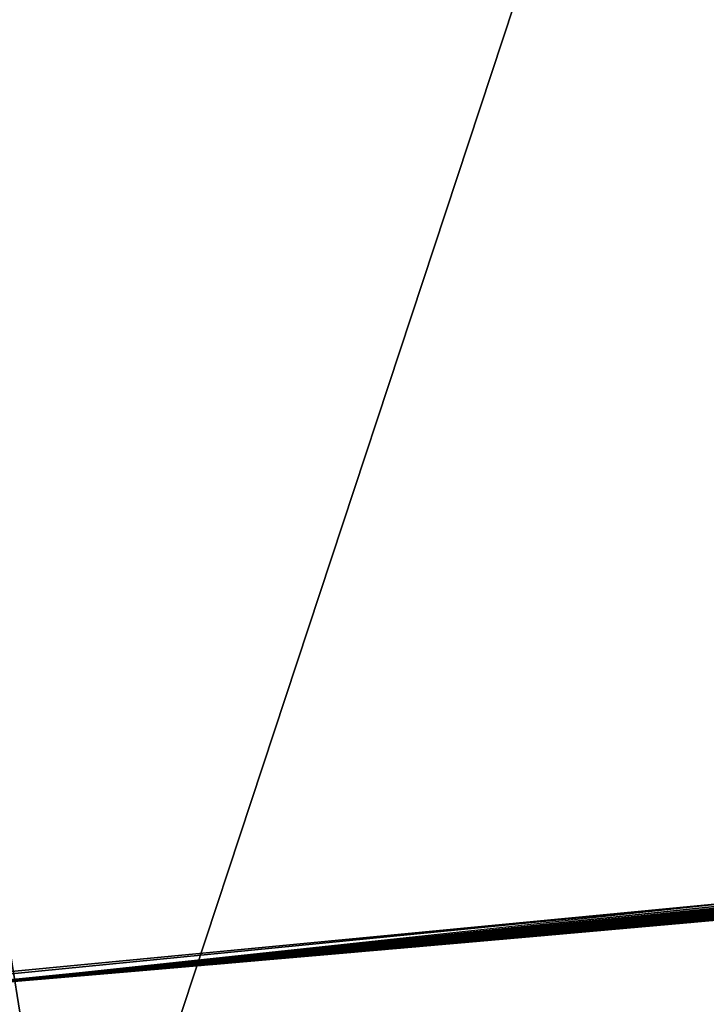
# Model space of a CAD drawing. Header units: millimetres. Extents: x -20 to 891, y -20 to 307.
# Tile 63 of 113: x 872.8548 to 872.9467, y 8.9531 to 9.085. Entities that reach past the tile are written whole.
import ezdxf

# ---------------------------------------------------------------- set-up
doc = ezdxf.new("R2010")
doc.units = ezdxf.units.MM
doc.header["$LTSCALE"] = 41.718519
for name, color, linetype in [('78', 7, 'CONTINUOUS'), ('79', 7, 'CONTINUOUS'), ('85', 7, 'CONTINUOUS'), ('86', 7, 'CONTINUOUS'), ('89', 7, 'CONTINUOUS'), ('90', 7, 'CONTINUOUS'), ('91', 7, 'CONTINUOUS'), ('92', 7, 'CONTINUOUS'), ('93', 7, 'CONTINUOUS'), ('94', 7, 'CONTINUOUS'), ('95', 7, 'CONTINUOUS')]:
    doc.layers.add(name, color=color, linetype=linetype)

msp = doc.modelspace()

# ---------------------------------------------------------------- linework, layer by layer
at = {"layer": '78', "linetype": 'Continuous'}
for points in [[(866.54525, 48.24282, 65), (873.45983, 8.91633, 65), (867.12396, 48.37132, 65), (866.54525, 48.24282, 65)], [(874.04762, 8.99293, 65), (874.63287, 9.08691, 65), (867.12396, 48.37132, 65), (874.04762, 8.99293, 65)], [(873.45983, 8.91633, 65), (874.04762, 8.99293, 65), (867.12396, 48.37132, 65), (873.45983, 8.91633, 65)], [(865.9707, 48.09724, 65), (872.87006, 8.85719, 65), (866.54525, 48.24282, 65), (865.9707, 48.09724, 65)], [(872.87006, 8.85719, 65), (873.45983, 8.91633, 65), (866.54525, 48.24282, 65), (872.87006, 8.85719, 65)], [(872.27886, 8.81556, 65), (872.87006, 8.85719, 65), (865.9707, 48.09724, 65), (872.27886, 8.81556, 65)]]:
    msp.add_3dface(points, dxfattribs=at)
at = {"layer": '79', "linetype": 'Continuous'}
for points in [[(872.84444, 8.85502), (872.16423, 10.11124), (873.28988, 10.20536), (872.84444, 8.85502)], [(873.44273, 8.91437), (872.84444, 8.85502), (873.28988, 10.20536), (873.44273, 8.91437)]]:
    msp.add_3dface(points, dxfattribs=at)
at = {"layer": '85', "linetype": 'Continuous'}
for points in [[(872.75156, 8.94775, 16.9592), (873.38079, 9.008, 16.55595), (873.37532, 9.00739, 16.96443), (872.75156, 8.94775, 16.9592)], [(872.75156, 8.94775, 16.5416), (873.38079, 9.008, 16.55595), (872.75156, 8.94775, 16.9592), (872.75156, 8.94775, 16.5416)], [(872.90898, 8.96093, 14.36139), (872.97415, 8.96676, 14.27975), (872.95931, 8.96541, 15.38319), (872.90898, 8.96093, 14.36139)], [(872.89719, 8.9599, 15.30138), (872.90898, 8.96093, 14.36139), (872.95931, 8.96541, 15.38319), (872.89719, 8.9599, 15.30138)], [(872.84442, 8.95537, 15.21174), (872.8531, 8.95611, 14.4515), (872.89719, 8.9599, 15.30138), (872.84442, 8.95537, 15.21174)], [(872.8531, 8.95611, 14.4515), (872.90898, 8.96093, 14.36139), (872.89719, 8.9599, 15.30138), (872.8531, 8.95611, 14.4515)]]:
    msp.add_3dface(points, dxfattribs=at)
at = {"layer": '86', "linetype": 'Continuous'}
for points in [[(872.91183, 8.96118, 23.20232), (872.91005, 8.96103, 22.6256), (873.54124, 9.0266, 22.65243), (872.91183, 8.96118, 23.20232)], [(872.92028, 8.96193, 23.20165), (872.91183, 8.96118, 23.20232), (873.54124, 9.0266, 22.65243), (872.92028, 8.96193, 23.20165)], [(872.92952, 8.96275, 23.20089), (872.92028, 8.96193, 23.20165), (873.54124, 9.0266, 22.65243), (872.92952, 8.96275, 23.20089)], [(872.93957, 8.96364, 23.20004), (872.92952, 8.96275, 23.20089), (873.54124, 9.0266, 22.65243), (872.93957, 8.96364, 23.20004)], [(872.95051, 8.96462, 23.19908), (872.93957, 8.96364, 23.20004), (873.54124, 9.0266, 22.65243), (872.95051, 8.96462, 23.19908)], [(872.90412, 8.96051, 23.2029), (872.91005, 8.96103, 22.6256), (872.91183, 8.96118, 23.20232), (872.90412, 8.96051, 23.2029)], [(872.89069, 8.95934, 23.20383), (872.8945, 8.95967, 22.625), (872.89709, 8.95989, 23.2034), (872.89069, 8.95934, 23.20383)], [(872.8945, 8.95967, 22.625), (872.91005, 8.96103, 22.6256), (872.89709, 8.95989, 23.2034), (872.8945, 8.95967, 22.625)], [(872.89709, 8.95989, 23.2034), (872.91005, 8.96103, 22.6256), (872.90412, 8.96051, 23.2029), (872.89709, 8.95989, 23.2034)], [(872.87025, 8.95757, 22.62627), (872.8816, 8.95855, 22.62525), (872.87441, 8.95793, 23.20478), (872.87025, 8.95757, 22.62627)], [(872.87441, 8.95793, 23.20478), (872.8816, 8.95855, 22.62525), (872.87941, 8.95836, 23.20451), (872.87441, 8.95793, 23.20478)], [(872.87941, 8.95836, 23.20451), (872.8816, 8.95855, 22.62525), (872.88482, 8.95883, 23.2042), (872.87941, 8.95836, 23.20451)], [(872.8816, 8.95855, 22.62525), (872.8945, 8.95967, 22.625), (872.88482, 8.95883, 23.2042), (872.8816, 8.95855, 22.62525)], [(872.88482, 8.95883, 23.2042), (872.8945, 8.95967, 22.625), (872.89069, 8.95934, 23.20383), (872.88482, 8.95883, 23.2042)], [(872.85982, 8.95668, 22.62806), (872.87025, 8.95757, 22.62627), (872.86105, 8.95679, 23.20537), (872.85982, 8.95668, 22.62806)], [(872.86105, 8.95679, 23.20537), (872.87025, 8.95757, 22.62627), (872.8655, 8.95717, 23.2052), (872.86105, 8.95679, 23.20537)], [(872.8655, 8.95717, 23.2052), (872.87025, 8.95757, 22.62627), (872.86976, 8.95753, 23.20501), (872.8655, 8.95717, 23.2052)], [(872.86976, 8.95753, 23.20501), (872.87025, 8.95757, 22.62627), (872.87441, 8.95793, 23.20478), (872.86976, 8.95753, 23.20501)], [(872.85094, 8.95593, 22.63048), (872.85982, 8.95668, 22.62806), (872.85136, 8.95596, 23.20564), (872.85094, 8.95593, 22.63048)], [(872.85136, 8.95596, 23.20564), (872.85982, 8.95668, 22.62806), (872.85631, 8.95638, 23.20552), (872.85136, 8.95596, 23.20564)], [(872.85631, 8.95638, 23.20552), (872.85982, 8.95668, 22.62806), (872.86105, 8.95679, 23.20537), (872.85631, 8.95638, 23.20552)]]:
    msp.add_3dface(points, dxfattribs=at)
at = {"layer": '89', "linetype": 'Continuous'}
for points in [[(872.99266, 8.96845, 5.8359), (872.94428, 8.96406, 6.80325), (872.90554, 8.96063, 5.98548), (872.99266, 8.96845, 5.8359)], [(872.9476, 8.96436, 6.7468), (872.94428, 8.96406, 6.80325), (872.99266, 8.96845, 5.8359), (872.9476, 8.96436, 6.7468)], [(872.94428, 8.96406, 6.80325), (872.90997, 8.96102, 8.00954), (872.90554, 8.96063, 5.98548), (872.94428, 8.96406, 6.80325)], [(872.94289, 8.96394, 6.86137), (872.90997, 8.96102, 8.00954), (872.94428, 8.96406, 6.80325), (872.94289, 8.96394, 6.86137)], [(872.93885, 8.96358, 8.0816), (872.90997, 8.96102, 8.00954), (872.94289, 8.96394, 6.86137), (872.93885, 8.96358, 8.0816)], [(872.94179, 8.96384, 8.0875), (872.93885, 8.96358, 8.0816), (872.94289, 8.96394, 6.86137), (872.94179, 8.96384, 8.0875)], [(872.94513, 8.96414, 8.093), (872.94179, 8.96384, 8.0875), (872.94362, 8.964, 6.92197), (872.94513, 8.96414, 8.093)], [(872.94362, 8.964, 6.92197), (872.94179, 8.96384, 8.0875), (872.94289, 8.96394, 6.86137), (872.94362, 8.964, 6.92197)], [(872.94669, 8.96428, 6.98846), (872.94513, 8.96414, 8.093), (872.94362, 8.964, 6.92197), (872.94669, 8.96428, 6.98846)], [(872.94888, 8.96447, 8.09815), (872.94513, 8.96414, 8.093), (872.94669, 8.96428, 6.98846), (872.94888, 8.96447, 8.09815)], [(872.95207, 8.96476, 7.05556), (872.94888, 8.96447, 8.09815), (872.94669, 8.96428, 6.98846), (872.95207, 8.96476, 7.05556)], [(872.90554, 8.96063, 5.98548), (872.84524, 8.95544, 7.8224), (872.83163, 8.9543, 6.14159), (872.90554, 8.96063, 5.98548)], [(872.88015, 8.95842, 7.9227), (872.84524, 8.95544, 7.8224), (872.90554, 8.96063, 5.98548), (872.88015, 8.95842, 7.9227)], [(872.90997, 8.96102, 8.00954), (872.88015, 8.95842, 7.9227), (872.90554, 8.96063, 5.98548), (872.90997, 8.96102, 8.00954)]]:
    msp.add_3dface(points, dxfattribs=at)
at = {"layer": '90', "linetype": 'Continuous'}
for points in [[(872.94628, 8.96424, 9.11206), (872.95349, 8.96489, 8.56324), (872.9596, 8.96544, 9.11101), (872.94628, 8.96424, 9.11206)], [(872.93405, 8.96315, 9.11295), (872.94363, 8.964, 8.56247), (872.94628, 8.96424, 9.11206), (872.93405, 8.96315, 9.11295)], [(872.93414, 8.96316, 8.56178), (872.94363, 8.964, 8.56247), (872.93405, 8.96315, 9.11295), (872.93414, 8.96316, 8.56178)], [(872.94363, 8.964, 8.56247), (872.95349, 8.96489, 8.56324), (872.94628, 8.96424, 9.11206), (872.94363, 8.964, 8.56247)], [(872.92297, 8.96217, 9.11366), (872.92356, 8.96222, 8.5611), (872.93405, 8.96315, 9.11295), (872.92297, 8.96217, 9.11366)], [(872.92356, 8.96222, 8.5611), (872.93414, 8.96316, 8.56178), (872.93405, 8.96315, 9.11295), (872.92356, 8.96222, 8.5611)], [(872.90323, 8.96043, 9.11457), (872.90466, 8.96055, 8.56018), (872.91311, 8.9613, 9.11419), (872.90323, 8.96043, 9.11457)], [(872.90466, 8.96055, 8.56018), (872.91372, 8.96135, 8.56056), (872.91311, 8.9613, 9.11419), (872.90466, 8.96055, 8.56018)], [(872.91311, 8.9613, 9.11419), (872.91372, 8.96135, 8.56056), (872.92297, 8.96217, 9.11366), (872.91311, 8.9613, 9.11419)], [(872.91372, 8.96135, 8.56056), (872.92356, 8.96222, 8.5611), (872.92297, 8.96217, 9.11366), (872.91372, 8.96135, 8.56056)], [(872.88868, 8.95916, 8.55982), (872.89634, 8.95983, 8.55993), (872.89373, 8.9596, 9.11476), (872.88868, 8.95916, 8.55982)], [(872.89373, 8.9596, 9.11476), (872.89634, 8.95983, 8.55993), (872.90323, 8.96043, 9.11457), (872.89373, 8.9596, 9.11476)], [(872.89634, 8.95983, 8.55993), (872.90466, 8.96055, 8.56018), (872.90323, 8.96043, 9.11457), (872.89634, 8.95983, 8.55993)], [(872.87497, 8.95798, 8.56006), (872.88157, 8.95855, 8.55985), (872.87711, 8.95816, 9.11447), (872.87497, 8.95798, 8.56006)], [(872.87711, 8.95816, 9.11447), (872.88157, 8.95855, 8.55985), (872.88508, 8.95885, 9.11472), (872.87711, 8.95816, 9.11447)], [(872.88157, 8.95855, 8.55985), (872.88868, 8.95916, 8.55982), (872.88508, 8.95885, 9.11472), (872.88157, 8.95855, 8.55985)], [(872.88508, 8.95885, 9.11472), (872.88868, 8.95916, 8.55982), (872.89373, 8.9596, 9.11476), (872.88508, 8.95885, 9.11472)], [(872.86271, 8.95693, 8.56109), (872.86882, 8.95745, 8.56045), (872.86299, 8.95695, 9.11335), (872.86271, 8.95693, 8.56109)], [(872.86299, 8.95695, 9.11335), (872.86882, 8.95745, 8.56045), (872.86977, 8.95753, 9.11401), (872.86299, 8.95695, 9.11335)], [(872.86882, 8.95745, 8.56045), (872.87497, 8.95798, 8.56006), (872.86977, 8.95753, 9.11401), (872.86882, 8.95745, 8.56045)], [(872.86977, 8.95753, 9.11401), (872.87497, 8.95798, 8.56006), (872.87711, 8.95816, 9.11447), (872.86977, 8.95753, 9.11401)], [(872.85045, 8.95588, 9.11126), (872.85136, 8.95596, 8.56306), (872.85642, 8.95639, 9.11243), (872.85045, 8.95588, 9.11126)], [(872.85136, 8.95596, 8.56306), (872.8568, 8.95642, 8.56196), (872.85642, 8.95639, 9.11243), (872.85136, 8.95596, 8.56306)], [(872.85642, 8.95639, 9.11243), (872.86271, 8.95693, 8.56109), (872.86299, 8.95695, 9.11335), (872.85642, 8.95639, 9.11243)], [(872.8568, 8.95642, 8.56196), (872.86271, 8.95693, 8.56109), (872.85642, 8.95639, 9.11243), (872.8568, 8.95642, 8.56196)]]:
    msp.add_3dface(points, dxfattribs=at)
at = {"layer": '91', "linetype": 'Continuous'}
for points in [[(873.73262, 9.05051, 10.43959), (872.84524, 8.95544, 9.73055), (873.6467, 9.03955, 9.55493), (873.73262, 9.05051, 10.43959)], [(873.6467, 9.03955, 9.55493), (872.84524, 8.95544, 9.73055), (873.55706, 9.02851, 9.55), (873.6467, 9.03955, 9.55493)], [(873.55706, 9.02851, 9.55), (872.84524, 8.95544, 9.73055), (873.47872, 9.0192, 9.54648), (873.55706, 9.02851, 9.55)], [(873.47872, 9.0192, 9.54648), (872.84524, 8.95544, 9.73055), (873.39738, 9.00986, 9.54429), (873.47872, 9.0192, 9.54648)], [(873.39738, 9.00986, 9.54429), (872.84524, 8.95544, 9.73055), (873.32928, 9.00231, 9.54422), (873.39738, 9.00986, 9.54429)], [(873.32928, 9.00231, 9.54422), (872.84524, 8.95544, 9.73055), (873.27027, 8.99596, 9.54573), (873.32928, 9.00231, 9.54422)], [(873.27027, 8.99596, 9.54573), (872.84524, 8.95544, 9.73055), (873.2144, 8.9901, 9.54815), (873.27027, 8.99596, 9.54573)], [(873.2144, 8.9901, 9.54815), (872.84524, 8.95544, 9.73055), (873.16312, 8.98488, 9.55048), (873.2144, 8.9901, 9.54815)], [(873.16312, 8.98488, 9.55048), (872.84524, 8.95544, 9.73055), (873.11612, 8.9802, 9.55198), (873.16312, 8.98488, 9.55048)], [(873.11612, 8.9802, 9.55198), (872.84524, 8.95544, 9.73055), (873.07255, 8.97597, 9.55236), (873.11612, 8.9802, 9.55198)], [(873.07255, 8.97597, 9.55236), (872.84524, 8.95544, 9.73055), (873.03514, 8.97241, 9.55154), (873.07255, 8.97597, 9.55236)], [(873.03514, 8.97241, 9.55154), (872.84524, 8.95544, 9.73055), (873.0029, 8.9694, 9.54973), (873.03514, 8.97241, 9.55154)], [(873.0029, 8.9694, 9.54973), (872.84524, 8.95544, 9.73055), (872.97099, 8.96647, 9.54668), (873.0029, 8.9694, 9.54973)], [(872.97099, 8.96647, 9.54668), (872.84524, 8.95544, 9.73055), (872.94282, 8.96393, 9.54286), (872.97099, 8.96647, 9.54668)], [(872.94282, 8.96393, 9.54286), (872.84524, 8.95544, 9.73055), (872.91864, 8.96178, 9.53863), (872.94282, 8.96393, 9.54286)], [(872.93605, 8.96333, 12.38168), (872.9521, 8.96476, 11.94243), (872.95229, 8.96478, 12.38317), (872.93605, 8.96333, 12.38168)], [(872.93821, 8.96352, 11.94009), (872.9521, 8.96476, 11.94243), (872.93605, 8.96333, 12.38168), (872.93821, 8.96352, 11.94009)], [(872.92181, 8.96206, 12.38019), (872.92506, 8.96235, 11.93833), (872.93605, 8.96333, 12.38168), (872.92181, 8.96206, 12.38019)], [(872.92506, 8.96235, 11.93833), (872.93821, 8.96352, 11.94009), (872.93605, 8.96333, 12.38168), (872.92506, 8.96235, 11.93833)], [(872.91864, 8.96178, 9.53863), (872.84524, 8.95544, 9.73055), (872.89773, 8.95995, 9.53409), (872.91864, 8.96178, 9.53863)], [(872.90312, 8.96042, 11.93703), (872.91341, 8.96132, 11.93731), (872.90924, 8.96096, 12.37869), (872.90312, 8.96042, 11.93703)], [(872.90924, 8.96096, 12.37869), (872.91341, 8.96132, 11.93731), (872.92181, 8.96206, 12.38019), (872.90924, 8.96096, 12.37869)], [(872.91341, 8.96132, 11.93731), (872.92506, 8.96235, 11.93833), (872.92181, 8.96206, 12.38019), (872.91341, 8.96132, 11.93731)], [(872.89773, 8.95995, 9.53409), (872.84524, 8.95544, 9.73055), (872.87861, 8.95829, 9.52903), (872.89773, 8.95995, 9.53409)], [(872.88632, 8.95896, 12.37494), (872.89366, 8.95959, 11.93751), (872.89741, 8.95992, 12.37697), (872.88632, 8.95896, 12.37494)], [(872.89366, 8.95959, 11.93751), (872.90312, 8.96042, 11.93703), (872.89741, 8.95992, 12.37697), (872.89366, 8.95959, 11.93751)], [(872.89741, 8.95992, 12.37697), (872.90312, 8.96042, 11.93703), (872.90924, 8.96096, 12.37869), (872.89741, 8.95992, 12.37697)], [(872.87647, 8.95811, 12.37261), (872.88504, 8.95885, 11.93872), (872.88632, 8.95896, 12.37494), (872.87647, 8.95811, 12.37261)], [(872.87767, 8.95821, 11.94057), (872.88504, 8.95885, 11.93872), (872.87647, 8.95811, 12.37261), (872.87767, 8.95821, 11.94057)], [(872.88504, 8.95885, 11.93872), (872.89366, 8.95959, 11.93751), (872.88632, 8.95896, 12.37494), (872.88504, 8.95885, 11.93872)], [(872.87861, 8.95829, 9.52903), (872.84524, 8.95544, 9.73055), (872.86066, 8.95675, 9.52367), (872.87861, 8.95829, 9.52903)], [(872.86077, 8.95676, 12.36717), (872.86627, 8.95723, 11.94578), (872.86789, 8.95737, 12.37002), (872.86077, 8.95676, 12.36717)], [(872.86171, 8.95684, 11.94927), (872.86627, 8.95723, 11.94578), (872.86077, 8.95676, 12.36717), (872.86171, 8.95684, 11.94927)], [(872.86627, 8.95723, 11.94578), (872.87143, 8.95767, 11.94295), (872.86789, 8.95737, 12.37002), (872.86627, 8.95723, 11.94578)], [(872.86789, 8.95737, 12.37002), (872.87143, 8.95767, 11.94295), (872.87647, 8.95811, 12.37261), (872.86789, 8.95737, 12.37002)], [(872.87143, 8.95767, 11.94295), (872.87767, 8.95821, 11.94057), (872.87647, 8.95811, 12.37261), (872.87143, 8.95767, 11.94295)], [(872.86066, 8.95675, 9.52367), (872.84524, 8.95544, 9.73055), (872.84482, 8.95541, 9.51883), (872.86066, 8.95675, 9.52367)], [(872.85377, 8.95617, 11.95915), (872.85757, 8.95649, 11.95366), (872.8547, 8.95624, 12.36383), (872.85377, 8.95617, 11.95915)], [(872.8547, 8.95624, 12.36383), (872.85757, 8.95649, 11.95366), (872.86077, 8.95676, 12.36717), (872.8547, 8.95624, 12.36383)], [(872.85757, 8.95649, 11.95366), (872.86171, 8.95684, 11.94927), (872.86077, 8.95676, 12.36717), (872.85757, 8.95649, 11.95366)]]:
    msp.add_3dface(points, dxfattribs=at)
at = {"layer": '92', "linetype": 'Continuous'}
for points in [[(872.93374, 8.96312, 12.66714), (872.94155, 8.96382, 12.66779), (872.93605, 8.96333, 13.20651), (872.93374, 8.96312, 12.66714)], [(872.93605, 8.96333, 13.20651), (872.94155, 8.96382, 12.66779), (872.94188, 8.96385, 13.20608), (872.93605, 8.96333, 13.20651)], [(872.94155, 8.96382, 12.66779), (872.94999, 8.96457, 12.66849), (872.94188, 8.96385, 13.20608), (872.94155, 8.96382, 12.66779)], [(872.94188, 8.96385, 13.20608), (872.94999, 8.96457, 12.66849), (872.94787, 8.96438, 13.20562), (872.94188, 8.96385, 13.20608)], [(872.9199, 8.96189, 12.66603), (872.92653, 8.96248, 12.66656), (872.92489, 8.96234, 13.20729), (872.9199, 8.96189, 12.66603)], [(872.92489, 8.96234, 13.20729), (872.92653, 8.96248, 12.66656), (872.93039, 8.96282, 13.20691), (872.92489, 8.96234, 13.20729)], [(872.92653, 8.96248, 12.66656), (872.93374, 8.96312, 12.66714), (872.93039, 8.96282, 13.20691), (872.92653, 8.96248, 12.66656)], [(872.93039, 8.96282, 13.20691), (872.93374, 8.96312, 12.66714), (872.93605, 8.96333, 13.20651), (872.93039, 8.96282, 13.20691)], [(872.90812, 8.96086, 12.66511), (872.91378, 8.96135, 12.66554), (872.90938, 8.96097, 13.20821), (872.90812, 8.96086, 12.66511)], [(872.90938, 8.96097, 13.20821), (872.91378, 8.96135, 12.66554), (872.91438, 8.96141, 13.20794), (872.90938, 8.96097, 13.20821)], [(872.91378, 8.96135, 12.66554), (872.9199, 8.96189, 12.66603), (872.91438, 8.96141, 13.20794), (872.91378, 8.96135, 12.66554)], [(872.91438, 8.96141, 13.20794), (872.9199, 8.96189, 12.66603), (872.91955, 8.96186, 13.20763), (872.91438, 8.96141, 13.20794)], [(872.91955, 8.96186, 13.20763), (872.9199, 8.96189, 12.66603), (872.92489, 8.96234, 13.20729), (872.91955, 8.96186, 13.20763)], [(872.89107, 8.95937, 13.20892), (872.89342, 8.95957, 12.66403), (872.89539, 8.95974, 13.20881), (872.89107, 8.95937, 13.20892)], [(872.89342, 8.95957, 12.66403), (872.89799, 8.95997, 12.66436), (872.89539, 8.95974, 13.20881), (872.89342, 8.95957, 12.66403)], [(872.89539, 8.95974, 13.20881), (872.89799, 8.95997, 12.66436), (872.89988, 8.96014, 13.20865), (872.89539, 8.95974, 13.20881)], [(872.89799, 8.95997, 12.66436), (872.90288, 8.9604, 12.66472), (872.89988, 8.96014, 13.20865), (872.89799, 8.95997, 12.66436)], [(872.89988, 8.96014, 13.20865), (872.90288, 8.9604, 12.66472), (872.90454, 8.96054, 13.20845), (872.89988, 8.96014, 13.20865)], [(872.90288, 8.9604, 12.66472), (872.90812, 8.96086, 12.66511), (872.90454, 8.96054, 13.20845), (872.90288, 8.9604, 12.66472)], [(872.90454, 8.96054, 13.20845), (872.90812, 8.96086, 12.66511), (872.90938, 8.96097, 13.20821), (872.90454, 8.96054, 13.20845)], [(872.87802, 8.95824, 12.66302), (872.88138, 8.95853, 12.66323), (872.87911, 8.95833, 13.20901), (872.87802, 8.95824, 12.66302)], [(872.87911, 8.95833, 13.20901), (872.88138, 8.95853, 12.66323), (872.88294, 8.95867, 13.20902), (872.87911, 8.95833, 13.20901)], [(872.88138, 8.95853, 12.66323), (872.88512, 8.95885, 12.66347), (872.88294, 8.95867, 13.20902), (872.88138, 8.95853, 12.66323)], [(872.88294, 8.95867, 13.20902), (872.88512, 8.95885, 12.66347), (872.88692, 8.95901, 13.20899), (872.88294, 8.95867, 13.20902)], [(872.88512, 8.95885, 12.66347), (872.88912, 8.9592, 12.66374), (872.88692, 8.95901, 13.20899), (872.88512, 8.95885, 12.66347)], [(872.88692, 8.95901, 13.20899), (872.88912, 8.9592, 12.66374), (872.89107, 8.95937, 13.20892), (872.88692, 8.95901, 13.20899)], [(872.88912, 8.9592, 12.66374), (872.89342, 8.95957, 12.66403), (872.89107, 8.95937, 13.20892), (872.88912, 8.9592, 12.66374)], [(872.86196, 8.95686, 13.20837), (872.86207, 8.95687, 12.6622), (872.86514, 8.95713, 13.20857), (872.86196, 8.95686, 13.20837)], [(872.86207, 8.95687, 12.6622), (872.86593, 8.9572, 12.66237), (872.86514, 8.95713, 13.20857), (872.86207, 8.95687, 12.6622)], [(872.86514, 8.95713, 13.20857), (872.86593, 8.9572, 12.66237), (872.86846, 8.95742, 13.20874), (872.86514, 8.95713, 13.20857)], [(872.86593, 8.9572, 12.66237), (872.87008, 8.95756, 12.66258), (872.86846, 8.95742, 13.20874), (872.86593, 8.9572, 12.66237)], [(872.86846, 8.95742, 13.20874), (872.87008, 8.95756, 12.66258), (872.87188, 8.95771, 13.20886), (872.86846, 8.95742, 13.20874)], [(872.87008, 8.95756, 12.66258), (872.87447, 8.95794, 12.66282), (872.87188, 8.95771, 13.20886), (872.87008, 8.95756, 12.66258)], [(872.87188, 8.95771, 13.20886), (872.87447, 8.95794, 12.66282), (872.87543, 8.95802, 13.20896), (872.87188, 8.95771, 13.20886)], [(872.87447, 8.95794, 12.66282), (872.87802, 8.95824, 12.66302), (872.87543, 8.95802, 13.20896), (872.87447, 8.95794, 12.66282)], [(872.87543, 8.95802, 13.20896), (872.87802, 8.95824, 12.66302), (872.87911, 8.95833, 13.20901), (872.87543, 8.95802, 13.20896)], [(872.8525, 8.95606, 13.20753), (872.85474, 8.95625, 12.66194), (872.85572, 8.95633, 13.20786), (872.8525, 8.95606, 13.20753)], [(872.85474, 8.95625, 12.66194), (872.85833, 8.95655, 12.66206), (872.85572, 8.95633, 13.20786), (872.85474, 8.95625, 12.66194)], [(872.85572, 8.95633, 13.20786), (872.85833, 8.95655, 12.66206), (872.8589, 8.9566, 13.20814), (872.85572, 8.95633, 13.20786)], [(872.85833, 8.95655, 12.66206), (872.86207, 8.95687, 12.6622), (872.8589, 8.9566, 13.20814), (872.85833, 8.95655, 12.66206)], [(872.8589, 8.9566, 13.20814), (872.86207, 8.95687, 12.6622), (872.86196, 8.95686, 13.20837), (872.8589, 8.9566, 13.20814)]]:
    msp.add_3dface(points, dxfattribs=at)
at = {"layer": '93', "linetype": 'Continuous'}
for points in [[(872.7876, 8.95066, 18.3848), (872.7876, 8.95066, 18.2408), (873.46107, 9.01714, 18.2575), (872.7876, 8.95066, 18.3848)], [(872.83678, 8.95473, 18.42613), (872.7876, 8.95066, 18.3848), (873.46107, 9.01714, 18.2575), (872.83678, 8.95473, 18.42613)], [(872.88919, 8.95921, 18.47099), (872.83678, 8.95473, 18.42613), (873.46107, 9.01714, 18.2575), (872.88919, 8.95921, 18.47099)], [(872.94463, 8.96409, 18.51876), (872.88919, 8.95921, 18.47099), (873.46107, 9.01714, 18.2575), (872.94463, 8.96409, 18.51876)], [(873.03438, 8.97234, 18.59662), (872.94463, 8.96409, 18.51876), (873.46107, 9.01714, 18.2575), (873.03438, 8.97234, 18.59662)], [(872.93786, 8.96349, 21.40673), (872.93881, 8.96357, 20.97944), (872.94259, 8.96391, 21.4063), (872.93786, 8.96349, 21.40673)], [(872.93881, 8.96357, 20.97944), (872.94876, 8.96446, 20.98013), (872.94259, 8.96391, 21.4063), (872.93881, 8.96357, 20.97944)], [(872.94259, 8.96391, 21.4063), (872.94876, 8.96446, 20.98013), (872.94761, 8.96436, 21.40582), (872.94259, 8.96391, 21.4063)], [(872.9197, 8.96188, 20.9781), (872.92881, 8.96268, 20.97873), (872.92126, 8.96201, 21.40813), (872.9197, 8.96188, 20.9781)], [(872.92126, 8.96201, 21.40813), (872.92881, 8.96268, 20.97873), (872.92514, 8.96236, 21.40783), (872.92126, 8.96201, 21.40813)], [(872.92514, 8.96236, 21.40783), (872.92881, 8.96268, 20.97873), (872.92918, 8.96272, 21.40749), (872.92514, 8.96236, 21.40783)], [(872.92881, 8.96268, 20.97873), (872.93881, 8.96357, 20.97944), (872.92918, 8.96272, 21.40749), (872.92881, 8.96268, 20.97873)], [(872.92918, 8.96272, 21.40749), (872.93881, 8.96357, 20.97944), (872.93341, 8.96309, 21.40713), (872.92918, 8.96272, 21.40749)], [(872.93341, 8.96309, 21.40713), (872.93881, 8.96357, 20.97944), (872.93786, 8.96349, 21.40673), (872.93341, 8.96309, 21.40713)], [(872.90503, 8.96059, 20.97722), (872.91167, 8.96117, 20.97758), (872.90783, 8.96083, 21.40904), (872.90503, 8.96059, 20.97722)], [(872.90783, 8.96083, 21.40904), (872.91167, 8.96117, 20.97758), (872.91303, 8.96129, 21.40871), (872.90783, 8.96083, 21.40904)], [(872.91167, 8.96117, 20.97758), (872.9197, 8.96188, 20.9781), (872.91303, 8.96129, 21.40871), (872.91167, 8.96117, 20.97758)], [(872.91303, 8.96129, 21.40871), (872.9197, 8.96188, 20.9781), (872.91763, 8.96169, 21.4084), (872.91303, 8.96129, 21.40871)], [(872.91763, 8.96169, 21.4084), (872.9197, 8.96188, 20.9781), (872.92126, 8.96201, 21.40813), (872.91763, 8.96169, 21.4084)], [(872.89373, 8.9596, 20.97699), (872.89911, 8.96007, 20.97702), (872.8939, 8.95961, 21.40966), (872.89373, 8.9596, 20.97699)], [(872.8939, 8.95961, 21.40966), (872.89911, 8.96007, 20.97702), (872.8983, 8.96, 21.40951), (872.8939, 8.95961, 21.40966)], [(872.8983, 8.96, 21.40951), (872.89911, 8.96007, 20.97702), (872.90294, 8.9604, 21.4093), (872.8983, 8.96, 21.40951)], [(872.89911, 8.96007, 20.97702), (872.90503, 8.96059, 20.97722), (872.90294, 8.9604, 21.4093), (872.89911, 8.96007, 20.97702)], [(872.90294, 8.9604, 21.4093), (872.90503, 8.96059, 20.97722), (872.90783, 8.96083, 21.40904), (872.90294, 8.9604, 21.4093)], [(872.87817, 8.95825, 21.40971), (872.87894, 8.95832, 20.97784), (872.88176, 8.95856, 21.40978), (872.87817, 8.95825, 21.40971)], [(872.87894, 8.95832, 20.97784), (872.8838, 8.95874, 20.9774), (872.88176, 8.95856, 21.40978), (872.87894, 8.95832, 20.97784)], [(872.88176, 8.95856, 21.40978), (872.8838, 8.95874, 20.9774), (872.88571, 8.9589, 21.40979), (872.88176, 8.95856, 21.40978)], [(872.8838, 8.95874, 20.9774), (872.88873, 8.95917, 20.97712), (872.88571, 8.9589, 21.40979), (872.8838, 8.95874, 20.9774)], [(872.88571, 8.9589, 21.40979), (872.88873, 8.95917, 20.97712), (872.88979, 8.95926, 21.40975), (872.88571, 8.9589, 21.40979)], [(872.88873, 8.95917, 20.97712), (872.89373, 8.9596, 20.97699), (872.88979, 8.95926, 21.40975), (872.88873, 8.95917, 20.97712)], [(872.88979, 8.95926, 21.40975), (872.89373, 8.9596, 20.97699), (872.8939, 8.95961, 21.40966), (872.88979, 8.95926, 21.40975)], [(872.86422, 8.95706, 21.40871), (872.86469, 8.9571, 20.98066), (872.86661, 8.95726, 21.40901), (872.86422, 8.95706, 21.40871)], [(872.86469, 8.9571, 20.98066), (872.86944, 8.9575, 20.97944), (872.86661, 8.95726, 21.40901), (872.86469, 8.9571, 20.98066)], [(872.86661, 8.95726, 21.40901), (872.86944, 8.9575, 20.97944), (872.86915, 8.95748, 21.40925), (872.86661, 8.95726, 21.40901)], [(872.86915, 8.95748, 21.40925), (872.86944, 8.9575, 20.97944), (872.8719, 8.95771, 21.40945), (872.86915, 8.95748, 21.40925)], [(872.86944, 8.9575, 20.97944), (872.87429, 8.95792, 20.9785), (872.8719, 8.95771, 21.40945), (872.86944, 8.9575, 20.97944)], [(872.8719, 8.95771, 21.40945), (872.87429, 8.95792, 20.9785), (872.87489, 8.95797, 21.4096), (872.8719, 8.95771, 21.40945)], [(872.87429, 8.95792, 20.9785), (872.87894, 8.95832, 20.97784), (872.87489, 8.95797, 21.4096), (872.87429, 8.95792, 20.9785)], [(872.87489, 8.95797, 21.4096), (872.87894, 8.95832, 20.97784), (872.87817, 8.95825, 21.40971), (872.87489, 8.95797, 21.4096)], [(872.8536, 8.95615, 20.98568), (872.8569, 8.95643, 20.9838), (872.85374, 8.95616, 21.40609), (872.8536, 8.95615, 20.98568)], [(872.85374, 8.95616, 21.40609), (872.8569, 8.95643, 20.9838), (872.85558, 8.95632, 21.40677), (872.85374, 8.95616, 21.40609)], [(872.85558, 8.95632, 21.40677), (872.8569, 8.95643, 20.9838), (872.85746, 8.95648, 21.40736), (872.85558, 8.95632, 21.40677)], [(872.8569, 8.95643, 20.9838), (872.86061, 8.95675, 20.98212), (872.85746, 8.95648, 21.40736), (872.8569, 8.95643, 20.9838)], [(872.85746, 8.95648, 21.40736), (872.86061, 8.95675, 20.98212), (872.85961, 8.95666, 21.40788), (872.85746, 8.95648, 21.40736)], [(872.85961, 8.95666, 21.40788), (872.86061, 8.95675, 20.98212), (872.86188, 8.95686, 21.40833), (872.85961, 8.95666, 21.40788)], [(872.86061, 8.95675, 20.98212), (872.86469, 8.9571, 20.98066), (872.86188, 8.95686, 21.40833), (872.86061, 8.95675, 20.98212)], [(872.86188, 8.95686, 21.40833), (872.86469, 8.9571, 20.98066), (872.86422, 8.95706, 21.40871), (872.86188, 8.95686, 21.40833)]]:
    msp.add_3dface(points, dxfattribs=at)
at = {"layer": '94', "linetype": 'Continuous'}
for points in [[(872.83824, 8.95485, 21.70401), (873.47525, 9.01879, 21.73398), (872.84333, 8.95528, 22.26298), (872.83824, 8.95485, 21.70401)], [(872.84333, 8.95528, 22.26298), (873.47525, 9.01879, 21.73398), (872.85488, 8.95626, 22.2626), (872.84333, 8.95528, 22.26298)], [(872.85488, 8.95626, 22.2626), (873.47525, 9.01879, 21.73398), (872.86745, 8.95733, 22.26183), (872.85488, 8.95626, 22.2626)], [(872.86745, 8.95733, 22.26183), (873.47525, 9.01879, 21.73398), (872.88107, 8.9585, 22.26104), (872.86745, 8.95733, 22.26183)], [(872.88107, 8.9585, 22.26104), (873.47525, 9.01879, 21.73398), (872.89577, 8.95978, 22.26046), (872.88107, 8.9585, 22.26104)], [(872.89577, 8.95978, 22.26046), (873.47525, 9.01879, 21.73398), (872.91134, 8.96114, 22.26002), (872.89577, 8.95978, 22.26046)], [(872.91134, 8.96114, 22.26002), (873.47525, 9.01879, 21.73398), (872.92833, 8.96264, 22.25958), (872.91134, 8.96114, 22.26002)], [(872.92833, 8.96264, 22.25958), (873.47525, 9.01879, 21.73398), (872.94673, 8.96428, 22.25894), (872.92833, 8.96264, 22.25958)]]:
    msp.add_3dface(points, dxfattribs=at)
at = {"layer": '95', "linetype": 'Continuous'}
for points in [[(872.99483, 8.96865, 25.1852), (872.94652, 8.96426, 25.90636), (872.92044, 8.96194, 25.26982), (872.99483, 8.96865, 25.1852)], [(872.9514, 8.9647, 25.84663), (872.94652, 8.96426, 25.90636), (872.99483, 8.96865, 25.1852), (872.9514, 8.9647, 25.84663)], [(872.94652, 8.96426, 25.90636), (872.94548, 8.96417, 25.96759), (872.92044, 8.96194, 25.26982), (872.94652, 8.96426, 25.90636)], [(872.94548, 8.96417, 25.96759), (872.93261, 8.96302, 26.82548), (872.92044, 8.96194, 25.26982), (872.94548, 8.96417, 25.96759)], [(872.9496, 8.96454, 26.82144), (872.93261, 8.96302, 26.82548), (872.94839, 8.96443, 26.03041), (872.9496, 8.96454, 26.82144)], [(872.94839, 8.96443, 26.03041), (872.93261, 8.96302, 26.82548), (872.94548, 8.96417, 25.96759), (872.94839, 8.96443, 26.03041)], [(872.93261, 8.96302, 26.82548), (872.91775, 8.9617, 26.82713), (872.92044, 8.96194, 25.26982), (872.93261, 8.96302, 26.82548)], [(872.92044, 8.96194, 25.26982), (872.85759, 8.95649, 26.79534), (872.84853, 8.95572, 25.36877), (872.92044, 8.96194, 25.26982)], [(872.86949, 8.95751, 26.80819), (872.85759, 8.95649, 26.79534), (872.92044, 8.96194, 25.26982), (872.86949, 8.95751, 26.80819)], [(872.88114, 8.95851, 26.81709), (872.86949, 8.95751, 26.80819), (872.92044, 8.96194, 25.26982), (872.88114, 8.95851, 26.81709)], [(872.89285, 8.95952, 26.82306), (872.88114, 8.95851, 26.81709), (872.92044, 8.96194, 25.26982), (872.89285, 8.95952, 26.82306)], [(872.90477, 8.96056, 26.82635), (872.89285, 8.95952, 26.82306), (872.92044, 8.96194, 25.26982), (872.90477, 8.96056, 26.82635)], [(872.91775, 8.9617, 26.82713), (872.90477, 8.96056, 26.82635), (872.92044, 8.96194, 25.26982), (872.91775, 8.9617, 26.82713)], [(872.85759, 8.95649, 26.79534), (872.84529, 8.95545, 26.77739), (872.84853, 8.95572, 25.36877), (872.85759, 8.95649, 26.79534)]]:
    msp.add_3dface(points, dxfattribs=at)

doc.saveas('drawing.dxf')
